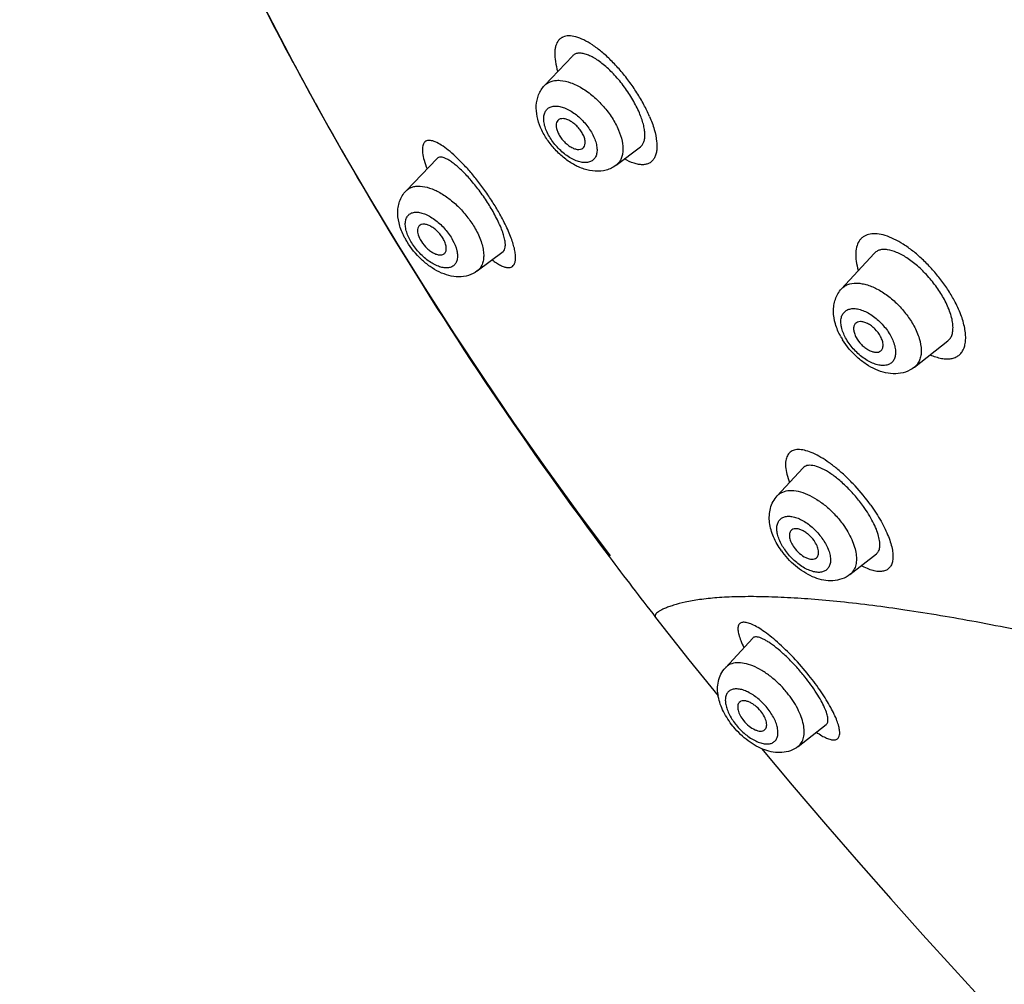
# Model space of a CAD drawing. Header units: millimetres. Extents: x 163 to 790, y -558 to 214.
# Tile 6 of 40: x 380 to 406, y -317 to -291. Entities that reach past the tile are written whole.
import ezdxf

# ---------------------------------------------------------------- set-up
doc = ezdxf.new("R2010")
doc.units = ezdxf.units.MM
doc.header["$LTSCALE"] = 23.1
doc.layers.get('0').update_dxf_attribs({"linetype": 'CONTINUOUS'})

msp = doc.modelspace()

# ---------------------------------------------------------------- linework, layer by layer
at = {"color": 7, "linetype": 'CONTINUOUS'}
for p, q in [((394.132, -293.197), (394.876, -292.408)), ((387.39, -292.541), (388.054, -293.764)), ((388.054, -293.764), (388.742, -294.985)), ((396.046, -295.328), (396.696, -294.835)), ((390.428, -296.016), (391.257, -295.148)), ((392.332, -298.159), (393.022, -297.639)), ((402.076, -298.636), (402.946, -297.688)), ((404.02, -300.734), (404.916, -300.028)), ((400.355, -304.174), (401.039, -303.431)), ((402.298, -306.28), (403.004, -305.728)), ((398.967, -308.775), (399.697, -307.981)), ((400.913, -310.879), (401.665, -310.29))]:
    msp.add_line(p, q, dxfattribs=at)
at = {"color": 9, "linetype": 'CONTINUOUS'}
msp.add_line((404.02, -300.734), (404.02, -300.734), dxfattribs=at)
at = {"color": 7, "linetype": 'CONTINUOUS'}
for points in [[(380.097, -273.253), (380.357, -274.416), (380.645, -275.589), (380.959, -276.769), (381.3, -277.957), (381.668, -279.152), (382.062, -280.352), (382.482, -281.558), (382.928, -282.769), (383.399, -283.983), (383.896, -285.201), (384.417, -286.421), (384.964, -287.643), (385.534, -288.867), (386.129, -290.092), (386.748, -291.317), (387.39, -292.541)], [(388.742, -294.985), (389.452, -296.203), (390.183, -297.419), (390.937, -298.63), (391.711, -299.838), (392.506, -301.04), (393.32, -302.236), (394.155, -303.426), (395.009, -304.609), (395.882, -305.784)], [(397.102, -307.428), (397.994, -308.56), (398.776, -309.53)], [(399.932, -310.937), (400.753, -311.916), (401.646, -312.962), (402.527, -313.977), (403.395, -314.962), (404.25, -315.919), (405.093, -316.85), (405.923, -317.756), (406.742, -318.639), (407.549, -319.502), (408.347, -320.346), (409.301, -321.349)]]:
    msp.add_lwpolyline(points, dxfattribs=at)
at = {"color": 9, "linetype": 'CONTINUOUS'}
for centre, radius, start, end in [((469.601, -248.643), 93.199, 208.12605, 208.94086), ((401.881, -304.7), 1.611, 213.7396, 215.6374), ((400.602, -309.212), 1.736, 218.1075, 219.0584)]:
    msp.add_arc(centre, radius, start, end, dxfattribs=at)
at = {"color": 7, "linetype": 'CONTINUOUS'}
for centre, radius, start, end in [((392.21, -296.306), 2.058, 208.3931, 211.5249), ((403.768, -298.97), 1.959, 208.3932, 211.6913), ((402.245, -304.372), 2.187, 215.6352, 217.1191), ((483.081, -240.425), 109.003, 216.85285, 217.92848), ((400.958, -308.885), 2.304, 219.0584, 219.8499)]:
    msp.add_arc(centre, radius, start, end, dxfattribs=at)
at = {"color": 9, "linetype": 'CONTINUOUS'}
for points, knots in [([(387.407, -292.578), (386.469, -290.822), (384.739, -287.318), (383.261, -283.7), (382.607, -281.901)], [0, 0, 0, 0, 0.5099, 1, 1, 1, 1]), ([(396.938, -294.024), (396.893, -293.917), (396.789, -293.701), (396.604, -293.386), (396.392, -293.078), (396.16, -292.788), (395.916, -292.525), (395.668, -292.298), (395.425, -292.114), (395.194, -291.977), (394.98, -291.891), (394.789, -291.859), (394.648, -291.883), (394.559, -291.934), (394.485, -292.005), (394.436, -292.106), (394.411, -292.221), (394.399, -292.364), (394.417, -292.569), (394.457, -292.736), (394.483, -292.825)], [0, 0, 0, 0, 0.080508, 0.165632, 0.252696, 0.339173, 0.422573, 0.500654, 0.571513, 0.633699, 0.68642, 0.729914, 0.766177, 0.783029, 0.799953, 0.83678, 0.858011, 0.881538, 0.935889, 1, 1, 1, 1]), ([(394.132, -293.197), (394.156, -293.172), (394.211, -293.127), (394.311, -293.081), (394.426, -293.057), (394.603, -293.056), (394.848, -293.116), (395.145, -293.264), (395.441, -293.48), (395.713, -293.75), (395.943, -294.054), (396.063, -294.276), (396.111, -294.388)], [0, 0, 0, 0, 0.040396, 0.082048, 0.126573, 0.175117, 0.286054, 0.41536, 0.558655, 0.709106, 0.858818, 1, 1, 1, 1]), ([(394.184, -294.409), (394.164, -294.362), (394.132, -294.27), (394.107, -294.134), (394.109, -294.012), (394.139, -293.906), (394.198, -293.822), (394.283, -293.767), (394.389, -293.743), (394.509, -293.749), (394.64, -293.783), (394.83, -293.868), (395.061, -294.035), (395.295, -294.291), (395.415, -294.493), (395.459, -294.598)], [0, 0, 0, 0, 0.067847, 0.128801, 0.182501, 0.229772, 0.272975, 0.315823, 0.362161, 0.414632, 0.474311, 0.541012, 0.690426, 0.849121, 1, 1, 1, 1]), ([(396.938, -294.024), (396.988, -294.139), (397.068, -294.357), (397.126, -294.631), (397.138, -294.826), (397.13, -294.95), (397.105, -295.059), (397.064, -295.15), (397.007, -295.223), (396.934, -295.277), (396.847, -295.308), (396.749, -295.319), (396.64, -295.309), (396.473, -295.267), (396.349, -295.208), (396.267, -295.162)], [0, 0, 0, 0, 0.183572, 0.340458, 0.408219, 0.46877, 0.522497, 0.570497, 0.61461, 0.657247, 0.70111, 0.748576, 0.801415, 0.860704, 1, 1, 1, 1]), ([(395.459, -294.598), (395.479, -294.645), (395.512, -294.736), (395.537, -294.872), (395.535, -294.995), (395.505, -295.1), (395.446, -295.184), (395.36, -295.239), (395.254, -295.263), (395.134, -295.257), (395.004, -295.223), (394.814, -295.138), (394.583, -294.971), (394.349, -294.715), (394.228, -294.513), (394.184, -294.409)], [0, 0, 0, 0, 0.067847, 0.128801, 0.182501, 0.229772, 0.272975, 0.315823, 0.362161, 0.414632, 0.474311, 0.541012, 0.690426, 0.849121, 1, 1, 1, 1]), ([(396.111, -294.388), (396.151, -294.484), (396.213, -294.668), (396.237, -294.903), (396.213, -295.067), (396.177, -295.172), (396.122, -295.261), (396.073, -295.308), (396.046, -295.328)], [0, 0, 0, 0, 0.309348, 0.5751, 0.692017, 0.799857, 0.901298, 1, 1, 1, 1]), ([(392.981, -296.719), (392.927, -296.617), (392.809, -296.414), (392.615, -296.116), (392.407, -295.827), (392.191, -295.557), (391.975, -295.313), (391.764, -295.101), (391.566, -294.928), (391.386, -294.795), (391.245, -294.717), (391.145, -294.68), (391.081, -294.666), (391.024, -294.664), (390.974, -294.675), (390.933, -294.7), (390.901, -294.738), (390.879, -294.787), (390.862, -294.875), (390.868, -295.015), (390.912, -295.211), (390.959, -295.352), (390.989, -295.429)], [0, 0, 0, 0, 0.092042, 0.187359, 0.2828, 0.375527, 0.462871, 0.542625, 0.612964, 0.672603, 0.720755, 0.740562, 0.757686, 0.772455, 0.785475, 0.797675, 0.810206, 0.824165, 0.840356, 0.881139, 0.934467, 1, 1, 1, 1]), ([(390.428, -296.016), (390.45, -295.994), (390.5, -295.953), (390.589, -295.911), (390.692, -295.889), (390.851, -295.885), (391.072, -295.934), (391.345, -296.06), (391.621, -296.248), (391.883, -296.487), (392.116, -296.762), (392.246, -296.964), (392.302, -297.067)], [0, 0, 0, 0, 0.039587, 0.080345, 0.123819, 0.171129, 0.279238, 0.405814, 0.547464, 0.698414, 0.85168, 1, 1, 1, 1]), ([(390.537, -297.331), (390.488, -297.241), (390.431, -297.105), (390.405, -296.922), (390.413, -296.807), (390.448, -296.71), (390.513, -296.637), (390.601, -296.593), (390.708, -296.581), (390.828, -296.597), (390.957, -296.641), (391.092, -296.711), (391.276, -296.837), (391.485, -297.038), (391.619, -297.23), (391.674, -297.332)], [0, 0, 0, 0, 0.138556, 0.197409, 0.248728, 0.293747, 0.335403, 0.377873, 0.425007, 0.479093, 0.5408, 0.609608, 0.684204, 0.842944, 1, 1, 1, 1]), ([(392.728, -297.861), (392.766, -297.89), (392.839, -297.942), (392.948, -298.005), (393.046, -298.048), (393.133, -298.069), (393.21, -298.068), (393.274, -298.041), (393.321, -297.989), (393.349, -297.916), (393.36, -297.823), (393.355, -297.712), (393.333, -297.581), (393.294, -297.434), (393.239, -297.272), (393.14, -297.028), (393.049, -296.844), (392.981, -296.719)], [0, 0, 0, 0, 0.071475, 0.133505, 0.186129, 0.229885, 0.266236, 0.298256, 0.330577, 0.367879, 0.413274, 0.468358, 0.533825, 0.609502, 0.694778, 0.788928, 1, 1, 1, 1]), ([(392.302, -297.067), (392.361, -297.177), (392.434, -297.343), (392.491, -297.568), (392.508, -297.72), (392.501, -297.858), (392.47, -297.98), (392.414, -298.083), (392.361, -298.137), (392.332, -298.158)], [0, 0, 0, 0, 0.317376, 0.459417, 0.588714, 0.705287, 0.810461, 0.907179, 1, 1, 1, 1]), ([(405.085, -298.942), (405.031, -298.842), (404.912, -298.644), (404.708, -298.36), (404.481, -298.09), (404.239, -297.843), (403.987, -297.625), (403.734, -297.444), (403.487, -297.303), (403.252, -297.207), (403.037, -297.159), (402.844, -297.16), (402.705, -297.207), (402.618, -297.27), (402.543, -297.35), (402.477, -297.485), (402.447, -297.68), (402.461, -297.907), (402.497, -298.066), (402.521, -298.15)], [0, 0, 0, 0, 0.08184, 0.16655, 0.251924, 0.335898, 0.416426, 0.491721, 0.560279, 0.621083, 0.673706, 0.718767, 0.758281, 0.777163, 0.796151, 0.836475, 0.882929, 0.937339, 1, 1, 1, 1]), ([(391.674, -297.332), (391.723, -297.421), (391.78, -297.558), (391.806, -297.74), (391.799, -297.855), (391.763, -297.953), (391.699, -298.026), (391.61, -298.07), (391.503, -298.082), (391.383, -298.066), (391.254, -298.022), (391.119, -297.952), (390.935, -297.826), (390.727, -297.625), (390.592, -297.433), (390.537, -297.331)], [0, 0, 0, 0, 0.138556, 0.197409, 0.248728, 0.293747, 0.335403, 0.377873, 0.425007, 0.479093, 0.5408, 0.609608, 0.684204, 0.842944, 1, 1, 1, 1]), ([(402.076, -298.636), (402.098, -298.611), (402.15, -298.566), (402.278, -298.5), (402.433, -298.478), (402.596, -298.491), (402.783, -298.532), (403.027, -298.633), (403.312, -298.814), (403.582, -299.049), (403.82, -299.321), (403.952, -299.524), (404.008, -299.628)], [0, 0, 0, 0, 0.041484, 0.084001, 0.176992, 0.229556, 0.286506, 0.41295, 0.553479, 0.70264, 0.853782, 1, 1, 1, 1]), ([(404.442, -300.401), (404.54, -300.443), (404.685, -300.493), (404.877, -300.514), (405.002, -300.507), (405.113, -300.476), (405.208, -300.421), (405.285, -300.344), (405.343, -300.246), (405.379, -300.128), (405.396, -299.994), (405.392, -299.845), (405.359, -299.618), (405.266, -299.309), (405.153, -299.067), (405.085, -298.942)], [0, 0, 0, 0, 0.133495, 0.190876, 0.242658, 0.290023, 0.334824, 0.379362, 0.426009, 0.476756, 0.532987, 0.595554, 0.664651, 0.821361, 1, 1, 1, 1]), ([(402.182, -299.948), (402.133, -299.857), (402.075, -299.716), (402.051, -299.527), (402.063, -299.407), (402.103, -299.305), (402.173, -299.226), (402.267, -299.178), (402.381, -299.16), (402.508, -299.173), (402.645, -299.213), (402.786, -299.281), (402.979, -299.405), (403.196, -299.606), (403.335, -299.801), (403.391, -299.905)], [0, 0, 0, 0, 0.136645, 0.195282, 0.247067, 0.29329, 0.336717, 0.381079, 0.429762, 0.484818, 0.54687, 0.615452, 0.689345, 0.845698, 1, 1, 1, 1]), ([(404.008, -299.628), (404.067, -299.736), (404.159, -299.949), (404.211, -300.225), (404.198, -300.421), (404.164, -300.546), (404.105, -300.653), (404.051, -300.71), (404.02, -300.734)], [0, 0, 0, 0, 0.311231, 0.579501, 0.696705, 0.803812, 0.903561, 1, 1, 1, 1]), ([(403.391, -299.905), (403.441, -299.997), (403.499, -300.138), (403.522, -300.326), (403.511, -300.446), (403.471, -300.549), (403.401, -300.627), (403.306, -300.675), (403.193, -300.693), (403.066, -300.681), (402.929, -300.64), (402.787, -300.573), (402.595, -300.448), (402.378, -300.247), (402.238, -300.052), (402.182, -299.948)], [0, 0, 0, 0, 0.136645, 0.195282, 0.247067, 0.29329, 0.336717, 0.381079, 0.429762, 0.484818, 0.54687, 0.615452, 0.689345, 0.845698, 1, 1, 1, 1]), ([(402.854, -304.424), (402.726, -304.245), (402.517, -303.989), (402.214, -303.68), (401.983, -303.472), (401.754, -303.293), (401.532, -303.147), (401.323, -303.037), (401.132, -302.965), (400.962, -302.933), (400.815, -302.942), (400.695, -302.998), (400.614, -303.102), (400.575, -303.241), (400.574, -303.41), (400.61, -303.608), (400.654, -303.746), (400.681, -303.819)], [0, 0, 0, 0, 0.183859, 0.274524, 0.36156, 0.443007, 0.517258, 0.583083, 0.639763, 0.687249, 0.726631, 0.760793, 0.79455, 0.832941, 0.879268, 0.9349, 1, 1, 1, 1]), ([(400.355, -304.174), (400.375, -304.153), (400.42, -304.114), (400.529, -304.054), (400.699, -304.021), (400.926, -304.048), (401.172, -304.133), (401.427, -304.273), (401.678, -304.46), (401.912, -304.685), (402.051, -304.855), (402.115, -304.944)], [0, 0, 0, 0, 0.041221, 0.083305, 0.174491, 0.280637, 0.403519, 0.541407, 0.690369, 0.845176, 1, 1, 1, 1]), ([(402.854, -304.424), (402.954, -304.562), (403.089, -304.772), (403.238, -305.058), (403.326, -305.258), (403.392, -305.445), (403.434, -305.617), (403.449, -305.751), (403.447, -305.847), (403.438, -305.929), (403.413, -306.019), (403.355, -306.109), (403.272, -306.17), (403.167, -306.201), (403.045, -306.203), (402.907, -306.176), (402.755, -306.124), (402.652, -306.074), (402.598, -306.046)], [0, 0, 0, 0, 0.193022, 0.282094, 0.364677, 0.439801, 0.506649, 0.564976, 0.591058, 0.61519, 0.658273, 0.696585, 0.733552, 0.773034, 0.818069, 0.870504, 0.931117, 1, 1, 1, 1]), ([(400.541, -305.595), (400.482, -305.505), (400.407, -305.367), (400.353, -305.176), (400.339, -305.05), (400.352, -304.937), (400.393, -304.842), (400.462, -304.771), (400.553, -304.729), (400.662, -304.717), (400.784, -304.732), (400.916, -304.775), (401.103, -304.867), (401.328, -305.038), (401.482, -305.21), (401.55, -305.305)], [0, 0, 0, 0, 0.146946, 0.211687, 0.26926, 0.319822, 0.36486, 0.407378, 0.451272, 0.499933, 0.555311, 0.617927, 0.687243, 0.840243, 1, 1, 1, 1]), ([(402.115, -304.944), (402.206, -305.07), (402.321, -305.266), (402.424, -305.538), (402.466, -305.726), (402.476, -305.9), (402.453, -306.054), (402.394, -306.185), (402.332, -306.253), (402.298, -306.28)], [0, 0, 0, 0, 0.317728, 0.461958, 0.593355, 0.711044, 0.815752, 0.91034, 1, 1, 1, 1]), ([(401.55, -305.305), (401.615, -305.396), (401.697, -305.538), (401.761, -305.734), (401.782, -305.866), (401.775, -305.984), (401.739, -306.085), (401.674, -306.162), (401.584, -306.21), (401.475, -306.227), (401.352, -306.215), (401.219, -306.174), (401.028, -306.083), (400.798, -305.911), (400.641, -305.736), (400.572, -305.639)], [0, 0, 0, 0, 0.14893, 0.215127, 0.274177, 0.325974, 0.37172, 0.414213, 0.45741, 0.504992, 0.55921, 0.62077, 0.689215, 0.841021, 1, 1, 1, 1]), ([(425.304, -312.729), (423.491, -312.196), (420.809, -311.41), (417.281, -310.404), (414.755, -309.705), (412.322, -309.06), (409.996, -308.478), (407.794, -307.972), (405.733, -307.55), (403.834, -307.228), (402.361, -307.039), (401.283, -306.94), (400.559, -306.894), (399.895, -306.871), (399.295, -306.872), (398.762, -306.897), (398.3, -306.945), (397.911, -307.013), (397.635, -307.083), (397.452, -307.144), (397.342, -307.187), (397.252, -307.23), (397.18, -307.272), (397.128, -307.312), (397.094, -307.35), (397.082, -307.393), (397.093, -307.417), (397.101, -307.427)], [0, 0, 0, 0, 0.194814, 0.288123, 0.378288, 0.464972, 0.547601, 0.625488, 0.697965, 0.764387, 0.824012, 0.851012, 0.875994, 0.898857, 0.919505, 0.937847, 0.95381, 0.967367, 0.978508, 0.983169, 0.98722, 0.990662, 0.993496, 0.995731, 0.997417, 0.998715, 1, 1, 1, 1]), ([(401.203, -308.981), (401.071, -308.816), (400.802, -308.507), (400.445, -308.16), (400.166, -307.926), (399.979, -307.787), (399.809, -307.68), (399.659, -307.605), (399.547, -307.568), (399.471, -307.558), (399.424, -307.56), (399.384, -307.571), (399.351, -307.592), (399.326, -307.622), (399.31, -307.66), (399.302, -307.707), (399.302, -307.784), (399.325, -307.901), (399.38, -308.061), (399.433, -308.174), (399.463, -308.235)], [0, 0, 0, 0, 0.205484, 0.397541, 0.483025, 0.559065, 0.624496, 0.678553, 0.721146, 0.738415, 0.753344, 0.766457, 0.778553, 0.790649, 0.803777, 0.818744, 0.836082, 0.878965, 0.933631, 1, 1, 1, 1]), ([(400.619, -309.445), (400.553, -309.365), (400.415, -309.212), (400.187, -309.011), (399.949, -308.846), (399.712, -308.725), (399.485, -308.653), (399.279, -308.633), (399.125, -308.665), (399.026, -308.72), (398.985, -308.755), (398.967, -308.775)], [0, 0, 0, 0, 0.15912, 0.315917, 0.465079, 0.601992, 0.723333, 0.827894, 0.917769, 0.959298, 1, 1, 1, 1]), ([(401.399, -310.499), (401.446, -310.532), (401.535, -310.59), (401.664, -310.657), (401.775, -310.698), (401.87, -310.713), (401.937, -310.698), (401.975, -310.671), (402.006, -310.632), (402.026, -310.562), (402.024, -310.459), (401.999, -310.333), (401.95, -310.184), (401.877, -310.015), (401.781, -309.828), (401.664, -309.627), (401.476, -309.337), (401.317, -309.123), (401.203, -308.981)], [0, 0, 0, 0, 0.067418, 0.124094, 0.170076, 0.206088, 0.234554, 0.247605, 0.260928, 0.291392, 0.330611, 0.3805, 0.441619, 0.513722, 0.596158, 0.687616, 0.786555, 1, 1, 1, 1]), ([(400.085, -309.849), (400.011, -309.758), (399.852, -309.597), (399.624, -309.444), (399.44, -309.368), (399.316, -309.34), (399.204, -309.339), (399.107, -309.367), (399.031, -309.425), (398.982, -309.51), (398.962, -309.614), (398.969, -309.734), (399.001, -309.866), (399.079, -310.058), (399.168, -310.196), (399.237, -310.283)], [0, 0, 0, 0, 0.160768, 0.309768, 0.375372, 0.433477, 0.484078, 0.528556, 0.569988, 0.612584, 0.660094, 0.714672, 0.776895, 0.846195, 1, 1, 1, 1]), ([(400.913, -310.879), (400.949, -310.851), (401.013, -310.779), (401.067, -310.637), (401.081, -310.469), (401.057, -310.281), (400.997, -310.077), (400.866, -309.786), (400.726, -309.578), (400.619, -309.445)], [0, 0, 0, 0, 0.085591, 0.177295, 0.280951, 0.399326, 0.53262, 0.679236, 1, 1, 1, 1]), ([(399.255, -310.306), (399.329, -310.397), (399.453, -310.523), (399.636, -310.657), (399.772, -310.735), (399.905, -310.789), (400.03, -310.816), (400.143, -310.815), (400.239, -310.785), (400.314, -310.723), (400.36, -310.635), (400.378, -310.528), (400.368, -310.405), (400.332, -310.271), (400.249, -310.076), (400.156, -309.937), (400.085, -309.849)], [0, 0, 0, 0, 0.160231, 0.236991, 0.3087, 0.373767, 0.431256, 0.481229, 0.525202, 0.566432, 0.60923, 0.657279, 0.712584, 0.77557, 0.84554, 1, 1, 1, 1])]:
    msp.add_open_spline(points, degree=3, knots=knots, dxfattribs=at)
at = {"color": 7, "linetype": 'CONTINUOUS'}
for points, knots in [([(396.668, -293.929), (396.617, -293.81), (396.495, -293.571), (396.273, -293.233), (396.018, -292.923), (395.75, -292.663), (395.52, -292.492), (395.344, -292.398), (395.227, -292.353), (395.12, -292.33), (395.023, -292.33), (394.94, -292.355), (394.895, -292.389), (394.876, -292.408)], [0, 0, 0, 0, 0.152385, 0.313845, 0.473953, 0.622783, 0.752069, 0.807607, 0.856562, 0.899062, 0.935866, 0.968625, 1, 1, 1, 1]), ([(394.026, -294.32), (393.986, -294.225), (393.923, -294.032), (393.897, -293.731), (393.958, -293.438), (394.065, -293.268), (394.132, -293.197)], [0, 0, 0, 0, 0.259488, 0.508271, 0.753518, 1, 1, 1, 1]), ([(388.04, -293.743), (388.616, -294.783), (391.01, -298.935), (393.698, -302.917), (395.859, -305.801)], [0, 0, 0, 0, 0.248099, 1, 1, 1, 1]), ([(395.178, -294.546), (395.162, -294.507), (395.12, -294.43), (395.04, -294.324), (394.945, -294.23), (394.842, -294.154), (394.738, -294.103), (394.64, -294.079), (394.552, -294.085), (394.505, -294.113), (394.488, -294.131)], [0, 0, 0, 0, 0.141337, 0.291209, 0.441821, 0.58527, 0.714716, 0.825773, 0.918505, 1, 1, 1, 1]), ([(396.696, -294.835), (396.717, -294.819), (396.754, -294.779), (396.792, -294.701), (396.813, -294.605), (396.817, -294.494), (396.804, -294.368), (396.763, -294.175), (396.71, -294.028), (396.668, -293.929)], [0, 0, 0, 0, 0.080633, 0.168591, 0.26878, 0.383994, 0.515316, 0.662599, 1, 1, 1, 1]), ([(396.046, -295.328), (395.968, -295.388), (395.785, -295.477), (395.483, -295.505), (395.182, -295.443), (394.894, -295.311), (394.624, -295.121), (394.381, -294.886), (394.176, -294.618), (394.069, -294.421), (394.026, -294.32)], [0, 0, 0, 0, 0.116717, 0.232868, 0.350823, 0.47402, 0.603566, 0.737233, 0.870774, 1, 1, 1, 1]), ([(394.488, -294.131), (394.473, -294.147), (394.449, -294.189), (394.439, -294.265), (394.45, -294.353), (394.47, -294.413), (394.483, -294.443)], [0, 0, 0, 0, 0.199814, 0.427586, 0.694324, 1, 1, 1, 1]), ([(394.483, -294.443), (394.499, -294.481), (394.539, -294.555), (394.615, -294.657), (394.705, -294.749), (394.804, -294.825), (394.904, -294.879), (395, -294.908), (395.087, -294.909), (395.137, -294.889), (395.156, -294.874)], [0, 0, 0, 0, 0.139002, 0.286355, 0.435022, 0.577787, 0.708229, 0.821843, 0.917578, 1, 1, 1, 1]), ([(395.156, -294.874), (395.175, -294.86), (395.206, -294.819), (395.224, -294.738), (395.214, -294.644), (395.193, -294.58), (395.178, -294.546)], [0, 0, 0, 0, 0.199197, 0.423493, 0.689887, 1, 1, 1, 1]), ([(392.8, -296.653), (392.74, -296.54), (392.607, -296.318), (392.387, -296.002), (392.154, -295.713), (391.955, -295.501), (391.8, -295.36), (391.695, -295.275), (391.597, -295.206), (391.508, -295.156), (391.429, -295.123), (391.36, -295.11), (391.3, -295.116), (391.269, -295.136), (391.257, -295.148)], [0, 0, 0, 0, 0.168923, 0.342589, 0.509719, 0.660461, 0.727223, 0.787223, 0.839925, 0.885011, 0.922478, 0.95285, 0.977642, 1, 1, 1, 1]), ([(390.399, -297.284), (390.343, -297.18), (390.251, -296.966), (390.2, -296.681), (390.213, -296.458), (390.251, -296.297), (390.322, -296.145), (390.389, -296.057), (390.428, -296.016)], [0, 0, 0, 0, 0.262956, 0.511358, 0.633063, 0.75469, 0.876996, 1, 1, 1, 1]), ([(393.022, -297.639), (393.038, -297.627), (393.067, -297.588), (393.085, -297.511), (393.084, -297.412), (393.064, -297.292), (393.025, -297.153), (392.967, -296.997), (392.891, -296.828), (392.832, -296.712), (392.8, -296.653)], [0, 0, 0, 0, 0.058475, 0.130425, 0.222436, 0.336894, 0.473837, 0.631828, 0.808335, 1, 1, 1, 1]), ([(390.78, -296.952), (390.772, -296.961), (390.757, -296.981), (390.731, -297.047), (390.739, -297.169), (390.779, -297.266), (390.807, -297.318)], [0, 0, 0, 0, 0.092776, 0.191356, 0.545162, 1, 1, 1, 1]), ([(391.433, -297.318), (391.414, -297.282), (391.369, -297.212), (391.288, -297.116), (391.196, -297.033), (391.1, -296.967), (391.005, -296.923), (390.916, -296.904), (390.838, -296.911), (390.796, -296.936), (390.78, -296.952)], [0, 0, 0, 0, 0.148471, 0.301887, 0.452986, 0.594777, 0.72148, 0.829696, 0.920163, 1, 1, 1, 1]), ([(392.332, -298.158), (392.262, -298.212), (392.101, -298.293), (391.835, -298.328), (391.568, -298.289), (391.31, -298.19), (391.063, -298.042), (390.756, -297.79), (390.561, -297.554), (390.456, -297.382)], [0, 0, 0, 0, 0.117491, 0.234032, 0.35122, 0.472263, 0.599265, 0.73169, 1, 1, 1, 1]), ([(390.807, -297.318), (390.845, -297.388), (390.918, -297.486), (391.033, -297.594), (391.125, -297.66), (391.217, -297.706), (391.304, -297.73), (391.382, -297.731), (391.427, -297.712), (391.444, -297.699)], [0, 0, 0, 0, 0.296453, 0.445843, 0.58721, 0.715098, 0.825922, 0.919311, 1, 1, 1, 1]), ([(391.444, -297.699), (391.454, -297.691), (391.473, -297.672), (391.492, -297.637), (391.503, -297.594), (391.506, -297.526), (391.487, -297.431), (391.454, -297.357), (391.433, -297.318)], [0, 0, 0, 0, 0.092879, 0.189655, 0.294892, 0.411534, 0.682424, 1, 1, 1, 1]), ([(404.822, -298.921), (404.762, -298.81), (404.624, -298.591), (404.383, -298.29), (404.115, -298.024), (403.837, -297.809), (403.568, -297.659), (403.35, -297.589), (403.195, -297.58), (403.097, -297.594), (403.011, -297.629), (402.965, -297.667), (402.946, -297.688)], [0, 0, 0, 0, 0.154406, 0.313751, 0.469553, 0.613851, 0.74015, 0.844585, 0.888748, 0.928331, 0.964742, 1, 1, 1, 1]), ([(402.045, -299.902), (401.989, -299.798), (401.898, -299.584), (401.85, -299.3), (401.864, -299.077), (401.903, -298.916), (401.972, -298.765), (402.038, -298.676), (402.075, -298.636)], [0, 0, 0, 0, 0.262303, 0.511433, 0.633574, 0.755364, 0.877466, 1, 1, 1, 1]), ([(404.916, -300.028), (404.942, -300.008), (404.989, -299.955), (405.035, -299.855), (405.056, -299.734), (405.054, -299.595), (405.029, -299.441), (404.963, -299.209), (404.884, -299.036), (404.822, -298.921)], [0, 0, 0, 0, 0.083947, 0.17427, 0.276045, 0.392124, 0.52347, 0.669669, 1, 1, 1, 1]), ([(402.442, -299.565), (402.425, -299.584), (402.398, -299.635), (402.392, -299.727), (402.414, -299.831), (402.445, -299.9), (402.464, -299.935)], [0, 0, 0, 0, 0.196056, 0.423445, 0.692495, 1, 1, 1, 1]), ([(403.117, -299.911), (403.077, -299.838), (402.999, -299.736), (402.874, -299.627), (402.774, -299.564), (402.675, -299.523), (402.583, -299.508), (402.501, -299.519), (402.458, -299.548), (402.442, -299.565)], [0, 0, 0, 0, 0.297144, 0.446572, 0.587329, 0.713948, 0.823337, 0.916425, 1, 1, 1, 1]), ([(404.02, -300.734), (403.95, -300.789), (403.789, -300.876), (403.52, -300.921), (403.247, -300.892), (402.98, -300.8), (402.725, -300.658), (402.408, -300.41), (402.208, -300.173), (402.101, -299.999)], [0, 0, 0, 0, 0.117264, 0.234069, 0.351974, 0.473712, 0.600976, 0.733132, 1, 1, 1, 1]), ([(402.464, -299.935), (402.502, -300.005), (402.576, -300.103), (402.695, -300.209), (402.79, -300.273), (402.885, -300.316), (402.975, -300.337), (403.056, -300.333), (403.103, -300.312), (403.121, -300.298)], [0, 0, 0, 0, 0.292266, 0.439913, 0.580192, 0.707952, 0.819875, 0.915737, 1, 1, 1, 1]), ([(403.121, -300.298), (403.131, -300.29), (403.151, -300.27), (403.179, -300.218), (403.191, -300.135), (403.17, -300.024), (403.137, -299.95), (403.117, -299.911)], [0, 0, 0, 0, 0.09657, 0.196411, 0.419787, 0.68834, 1, 1, 1, 1]), ([(402.659, -304.46), (402.591, -304.366), (402.448, -304.184), (402.215, -303.935), (401.975, -303.719), (401.738, -303.546), (401.519, -303.425), (401.346, -303.367), (401.226, -303.356), (401.151, -303.364), (401.087, -303.388), (401.053, -303.415), (401.039, -303.431)], [0, 0, 0, 0, 0.168795, 0.336706, 0.495907, 0.639486, 0.762115, 0.860866, 0.901548, 0.937241, 0.969356, 1, 1, 1, 1]), ([(400.468, -305.646), (400.385, -305.53), (400.279, -305.347), (400.186, -305.087), (400.145, -304.893), (400.137, -304.699), (400.166, -304.508), (400.237, -304.327), (400.312, -304.221), (400.355, -304.174)], [0, 0, 0, 0, 0.267071, 0.39448, 0.517929, 0.638776, 0.758728, 0.879034, 1, 1, 1, 1]), ([(403.004, -305.728), (403.029, -305.709), (403.073, -305.652), (403.102, -305.539), (403.099, -305.402), (403.066, -305.242), (403.004, -305.062), (402.914, -304.867), (402.798, -304.664), (402.707, -304.528), (402.659, -304.46)], [0, 0, 0, 0, 0.068745, 0.14793, 0.244534, 0.361158, 0.497587, 0.651824, 0.820652, 1, 1, 1, 1]), ([(400.723, -305.104), (400.713, -305.115), (400.696, -305.141), (400.681, -305.186), (400.678, -305.239), (400.686, -305.321), (400.724, -305.43), (400.774, -305.513), (400.803, -305.554)], [0, 0, 0, 0, 0.089529, 0.185948, 0.292938, 0.412276, 0.687007, 1, 1, 1, 1]), ([(401.337, -305.373), (401.292, -305.311), (401.215, -305.227), (401.097, -305.139), (401.008, -305.09), (400.922, -305.06), (400.843, -305.051), (400.773, -305.064), (400.737, -305.089), (400.723, -305.104)], [0, 0, 0, 0, 0.309382, 0.458501, 0.596536, 0.719547, 0.825804, 0.917086, 1, 1, 1, 1]), ([(401.4, -305.838), (401.412, -305.829), (401.434, -305.805), (401.454, -305.76), (401.462, -305.706), (401.458, -305.621), (401.42, -305.504), (401.368, -305.417), (401.337, -305.373)], [0, 0, 0, 0, 0.089718, 0.184368, 0.289145, 0.406911, 0.682065, 1, 1, 1, 1]), ([(400.803, -305.554), (400.846, -305.613), (400.941, -305.718), (401.083, -305.816), (401.199, -305.862), (401.276, -305.875), (401.345, -305.869), (401.385, -305.851), (401.4, -305.838)], [0, 0, 0, 0, 0.304538, 0.589482, 0.713875, 0.822691, 0.916564, 1, 1, 1, 1]), ([(402.298, -306.28), (402.233, -306.33), (402.086, -306.41), (401.842, -306.458), (401.593, -306.441), (401.349, -306.369), (401.113, -306.252), (400.811, -306.043), (400.614, -305.841), (400.501, -305.691)], [0, 0, 0, 0, 0.118051, 0.235366, 0.353088, 0.473744, 0.599445, 0.730468, 1, 1, 1, 1]), ([(401.091, -309.017), (401.021, -308.931), (400.879, -308.763), (400.659, -308.532), (400.442, -308.329), (400.265, -308.186), (400.132, -308.094), (400.044, -308.04), (399.964, -307.998), (399.892, -307.968), (399.829, -307.951), (399.775, -307.947), (399.729, -307.956), (399.706, -307.972), (399.697, -307.981)], [0, 0, 0, 0, 0.183825, 0.362955, 0.529066, 0.675184, 0.73907, 0.796183, 0.84622, 0.889064, 0.924862, 0.954191, 0.97839, 1, 1, 1, 1]), ([(399.169, -310.337), (399.072, -310.217), (398.946, -310.026), (398.828, -309.752), (398.773, -309.547), (398.752, -309.34), (398.773, -309.135), (398.842, -308.94), (398.921, -308.825), (398.967, -308.775)], [0, 0, 0, 0, 0.269247, 0.397467, 0.520964, 0.641143, 0.760132, 0.879608, 1, 1, 1, 1]), ([(401.665, -310.29), (401.674, -310.283), (401.69, -310.264), (401.705, -310.228), (401.711, -310.183), (401.708, -310.107), (401.68, -309.99), (401.618, -309.832), (401.525, -309.649), (401.356, -309.367), (401.203, -309.157), (401.091, -309.017)], [0, 0, 0, 0, 0.023331, 0.04917, 0.079503, 0.115519, 0.206632, 0.324054, 0.466215, 0.629704, 1, 1, 1, 1]), ([(399.337, -309.705), (399.327, -309.716), (399.309, -309.743), (399.296, -309.793), (399.295, -309.85), (399.311, -309.939), (399.36, -310.058), (399.42, -310.146), (399.455, -310.19)], [0, 0, 0, 0, 0.085675, 0.179474, 0.285534, 0.405508, 0.684163, 1, 1, 1, 1]), ([(399.913, -309.938), (399.867, -309.883), (399.792, -309.807), (399.679, -309.73), (399.597, -309.687), (399.518, -309.662), (399.446, -309.655), (399.383, -309.668), (399.35, -309.691), (399.337, -309.705)], [0, 0, 0, 0, 0.31572, 0.465024, 0.602066, 0.723522, 0.828182, 0.918142, 1, 1, 1, 1]), ([(400.015, -310.438), (400.028, -310.428), (400.05, -310.403), (400.069, -310.354), (400.074, -310.295), (400.062, -310.203), (400.012, -310.077), (399.95, -309.984), (399.913, -309.938)], [0, 0, 0, 0, 0.085646, 0.177407, 0.281129, 0.399579, 0.679032, 1, 1, 1, 1]), ([(400.913, -310.879), (400.852, -310.928), (400.713, -311.005), (400.481, -311.053), (400.245, -311.041), (400.013, -310.978), (399.788, -310.873), (399.497, -310.683), (399.303, -310.498), (399.189, -310.361)], [0, 0, 0, 0, 0.118733, 0.236475, 0.354139, 0.474199, 0.599035, 0.729384, 1, 1, 1, 1]), ([(399.455, -310.19), (399.498, -310.243), (399.592, -310.336), (399.726, -310.423), (399.832, -310.462), (399.903, -310.473), (399.966, -310.467), (400.001, -310.449), (400.015, -310.438)], [0, 0, 0, 0, 0.310771, 0.595155, 0.718045, 0.825239, 0.917698, 1, 1, 1, 1])]:
    msp.add_open_spline(points, degree=3, knots=knots, dxfattribs=at)

doc.saveas('drawing.dxf')
